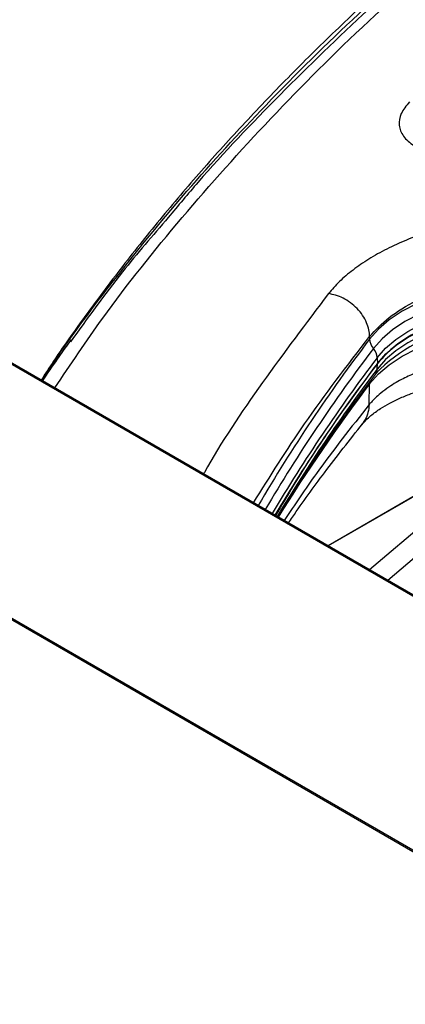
# Paper-space layout 'Specification Drawing' of a CAD drawing. Header units: millimetres. Extents: x 0 to 420, y 0 to 297.
# Tile 5 of 36: x 65.93 to 71.3, y 73.61 to 87.31. Entities that reach past the tile are written whole.
import ezdxf

# ---------------------------------------------------------------- set-up
doc = ezdxf.new("R2010")
doc.units = ezdxf.units.MM

psp = doc.layouts.new('Specification Drawing')

# ---------------------------------------------------------------- linework, layer by layer
at = {"color": 8, "linetype": 'Continuous', "lineweight": 25}
for p, q in [((76.9642, 76.0811), (45.396, 94.3051)), ((75.0831, 73.6079), (41.7813, 92.8326)), ((75.0942, 73.6244), (41.8031, 92.843)), ((71.0587, 79.5089), (75.852, 83.5834)), ((73.2552, 81.7354), (70.2286, 79.9881)), ((73.2409, 81.7233), (70.2319, 79.9862))]:
    psp.add_line(p, q, dxfattribs=at)
at = {"color": 7, "linetype": 'Continuous', "lineweight": 25}
for p, q in [((76.9749, 76.0935), (45.4296, 94.3043)), ((75.4282, 83.5825), (70.8069, 79.6543)), ((70.8065, 82.9021), (70.8072, 82.8662)), ((70.9121, 82.606), (70.9151, 82.5263)), ((70.9121, 82.4482), (70.9151, 82.5263)), ((70.8859, 82.3716), (70.9149, 82.4047)), ((70.8016, 81.9541), (70.8072, 82.2409))]:
    psp.add_line(p, q, dxfattribs=at)
at = {"color": 7, "linetype": 'Continuous', "lineweight": 25, "flags": 128}
for points in [[(72.4308, 83.6142), (72.1692, 83.5757), (71.9176, 83.5193), (71.6797, 83.4457), (71.4589, 83.356), (71.2585, 83.2516), (71.0814, 83.134), (70.9302, 83.0049), (70.8072, 82.8662)], [(72.4416, 83.4633), (72.1867, 83.4258), (71.9415, 83.3708), (71.7097, 83.2991), (71.4946, 83.2118), (71.2993, 83.11), (71.1268, 82.9955), (70.9795, 82.8697), (70.8597, 82.7345)], [(70.9121, 82.606), (71.0287, 82.7376), (71.1721, 82.8601), (71.3401, 82.9717), (71.5302, 83.0707), (71.7397, 83.1557), (71.9654, 83.2255), (72.2041, 83.2791), (72.4523, 83.3156)], [(70.9151, 82.5263), (71.0316, 82.6577), (71.1748, 82.78), (71.3425, 82.8914), (71.5323, 82.9903), (71.7415, 83.0752), (71.9668, 83.1449), (72.2052, 83.1983), (72.4529, 83.2347)], [(72.4523, 83.1577), (72.2041, 83.1212), (71.9654, 83.0677), (71.7397, 82.9979), (71.5302, 82.9129), (71.3401, 82.8138), (71.1721, 82.7022), (71.0287, 82.5798), (70.9121, 82.4482)], [(70.8072, 82.2409), (70.9302, 82.3796), (71.0814, 82.5088), (71.2585, 82.6264), (71.4589, 82.7308), (71.6797, 82.8204), (71.9176, 82.894), (72.1692, 82.9504), (72.4308, 82.9889)]]:
    psp.add_lwpolyline(points, dxfattribs=at)
at = {"color": 7, "linetype": 'Continuous', "lineweight": 25}
for centre, radius, start, end in [((72.4722, 80.8415), 2.21, 99.83246, 135.68975), ((71.0282, 82.8779), 0.2213, 183.03555, 220.40036), ((70.6898, 82.5904), 0.2228, 4.02672, 40.31242), ((89.4147, 68.4652), 23.2368, 142.76226, 149.04799)]:
    psp.add_arc(centre, radius, start, end, dxfattribs=at)
at = {"color": 8, "linetype": 'Continuous', "lineweight": 25}
for centre, radius, start, end in [((89.2136, 68.8668), 23.1253, 142.74437, 149.65618), ((89.2716, 68.7323), 23.1314, 142.74714, 149.43954), ((89.3913, 68.5593), 23.2119, 142.76034, 149.21939), ((89.3725, 68.4127), 23.1902, 142.75428, 148.88164), ((70.778, 82.4515), 0.1341, 324.26153, 358.56233), ((89.5118, 68.033), 23.4888, 142.77975, 148.26342)]:
    psp.add_arc(centre, radius, start, end, dxfattribs=at)
at = {"color": 7, "linetype": 'Continuous', "lineweight": 25}
for points, knots in [([(71.9155, 88.5846), (71.6752, 88.3773), (71.1918, 87.9603), (70.4992, 87.3204), (69.829, 86.6687), (69.1869, 86.0068), (68.5724, 85.3355), (67.9863, 84.6548), (67.4284, 83.9653), (66.9015, 83.2668), (66.5027, 82.7098), (66.2901, 82.3833), (66.2326, 82.295)], [0, 0, 0, 0, 0.10536118, 0.21194545, 0.31859652, 0.42531903, 0.5321185, 0.63900137, 0.74597504, 0.85304787, 0.96022928, 1, 1, 1, 1]), ([(71.3611, 86.1646), (71.3174, 86.1116), (71.2295, 86.005), (71.2054, 85.8387), (71.2654, 85.6839), (71.4122, 85.5521), (71.6323, 85.4542), (71.9077, 85.3992), (72.2167, 85.3873), (72.4256, 85.4184), (72.5295, 85.4339)], [0, 0, 0, 0, 0.1235905, 0.2484251, 0.3738041, 0.4996078, 0.6254816, 0.7510528, 0.8761226, 1, 1, 1, 1]), ([(68.003, 84.5566), (67.7861, 84.3058), (67.2946, 83.7377), (66.8751, 83.152), (66.6408, 82.8248)], [0, 0, 0, 0, 0.44149272, 1, 1, 1, 1]), ([(72.2621, 84.5208), (72.1521, 84.4975), (71.9323, 84.4508), (71.6172, 84.3564), (71.3187, 84.2462), (71.0424, 84.1198), (70.7913, 83.9798), (70.5707, 83.8278), (70.3795, 83.6667), (70.2823, 83.5536), (70.2337, 83.4971)], [0, 0, 0, 0, 0.1256296, 0.251108, 0.3763013, 0.5014114, 0.6262084, 0.7509703, 0.8754615, 1, 1, 1, 1]), ([(70.8065, 82.9021), (70.8903, 82.9915), (71.0583, 83.1708), (71.4475, 83.4078), (71.9083, 83.6085), (72.2562, 83.6958), (72.4303, 83.7395)], [0, 0, 0, 0, 0.2492111, 0.499708, 0.7497333, 1, 1, 1, 1]), ([(70.8065, 82.9021), (70.8045, 82.9326), (70.8002, 82.9957), (70.7671, 83.0956), (70.7125, 83.1965), (70.6357, 83.2915), (70.5423, 83.3732), (70.4395, 83.4359), (70.335, 83.4789), (70.2667, 83.4911), (70.2337, 83.4971)], [0, 0, 0, 0, 0.1151641, 0.2383632, 0.3675683, 0.5, 0.6324317, 0.7616368, 0.8848359, 1, 1, 1, 1]), ([(66.6478, 82.8542), (66.641, 82.8449), (66.5757, 82.756), (66.4407, 82.5664), (66.3175, 82.3859), (66.249, 82.2855)], [0, 0, 0, 0, 0.0493402, 0.4710322, 1, 1, 1, 1]), ([(70.9151, 82.5263), (70.6022, 82.1026), (70.0881, 81.4063), (69.6635, 80.6904), (69.4974, 80.4102)], [0, 0, 0, 0, 0.6086366, 1, 1, 1, 1]), ([(72.4293, 82.6114), (72.2656, 82.5933), (72.0571, 82.5701), (71.8215, 82.5148), (71.6971, 82.4809), (71.5736, 82.4411), (71.4637, 82.3999), (71.3637, 82.3573), (71.2704, 82.3127), (71.1721, 82.2592), (71.066, 82.1927), (70.9677, 82.1195), (70.8886, 82.0488), (70.8367, 81.9954), (70.8114, 81.9656), (70.8016, 81.9541)], [0, 0, 0, 0, 0.23275986, 0.29634447, 0.3620398, 0.4298455, 0.49976113, 0.55175423, 0.61077476, 0.67682085, 0.74989035, 0.84182796, 0.91416024, 0.96688483, 1, 1, 1, 1]), ([(69.5361, 80.3879), (69.5513, 80.414), (69.7108, 80.6875), (70.0497, 81.2022), (70.4838, 81.8377), (70.7782, 82.2241), (70.8898, 82.3706)], [0, 0, 0, 0, 0.0387187, 0.406436, 0.7747763, 1, 1, 1, 1]), ([(70.7025, 81.6787), (70.7396, 81.7191), (70.8072, 81.7927), (70.9448, 81.8917), (71.0737, 81.9675), (71.2079, 82.0342), (71.3757, 82.105), (71.616, 82.1848), (71.9507, 82.2662), (72.2209, 82.2963), (72.3692, 82.3127)], [0, 0, 0, 0, 0.1519817, 0.2769272, 0.3733967, 0.4440777, 0.5337455, 0.6558857, 0.8110917, 1, 1, 1, 1]), ([(69.6781, 80.3059), (69.696, 80.3329), (69.8529, 80.5682), (70.1899, 81.0298), (70.5293, 81.4593), (70.708, 81.6855)], [0, 0, 0, 0, 0.0577908, 0.5037937, 1, 1, 1, 1])]:
    psp.add_open_spline(points, degree=3, knots=knots, dxfattribs=at)
at = {"color": 8, "linetype": 'Continuous', "lineweight": 25}
for points, knots in [([(66.2436, 82.2886), (66.2503, 82.2994), (66.5054, 82.7075), (67.1642, 83.5928), (68.1878, 84.8651), (69.383, 86.1603), (70.6296, 87.3919), (71.5592, 88.2033), (72.0224, 88.6076)], [0, 0, 0, 0, 0.00479983, 0.18148337, 0.40089217, 0.59042072, 0.79592736, 1, 1, 1, 1]), ([(66.4231, 82.185), (66.6403, 82.5095), (67.1735, 83.3061), (68.1769, 84.5582), (69.4111, 85.938), (70.769, 87.2963), (71.7773, 88.1789), (72.2813, 88.6201)], [0, 0, 0, 0, 0.14674565, 0.36015917, 0.57343117, 0.78674109, 1, 1, 1, 1]), ([(72.1011, 88.6135), (71.6589, 88.2289), (70.7743, 87.4599), (69.5528, 86.2691), (68.6223, 85.3023), (68.1395, 84.7209), (68.003, 84.5566)], [0, 0, 0, 0, 0.2946855, 0.5893462, 0.8839572, 1, 1, 1, 1]), ([(70.2337, 83.4971), (69.9221, 83.085), (69.2988, 82.2606), (68.7339, 81.4217), (68.4982, 80.9958), (68.4945, 80.9892)], [0, 0, 0, 0, 0.495947, 0.9920996, 1, 1, 1, 1]), ([(69.1907, 80.5873), (69.4199, 80.9534), (69.9062, 81.7301), (70.4952, 82.4968), (70.8065, 82.9021)], [0, 0, 0, 0, 0.47138098, 1, 1, 1, 1]), ([(70.8016, 81.9541), (70.5497, 81.6364), (70.1283, 81.1049), (69.7642, 80.56), (69.6177, 80.3408)], [0, 0, 0, 0, 0.59775642, 1, 1, 1, 1]), ([(70.8016, 81.9541), (70.7915, 81.8799), (70.7781, 81.7802), (70.7203, 81.7066), (70.7055, 81.6878)], [0, 0, 0, 0, 0.74482165, 1, 1, 1, 1])]:
    psp.add_open_spline(points, degree=3, knots=knots, dxfattribs=at)
at = {"color": 7, "linetype": 'Continuous', "lineweight": 25}
psp.add_open_spline([(72.4529, 83.2347), (72.2875, 83.2095), (71.9568, 83.159), (71.521, 82.9984), (71.1532, 82.7888), (70.9945, 82.6138), (70.9151, 82.5263)], degree=3, dxfattribs=at)

doc.saveas('drawing.dxf')
